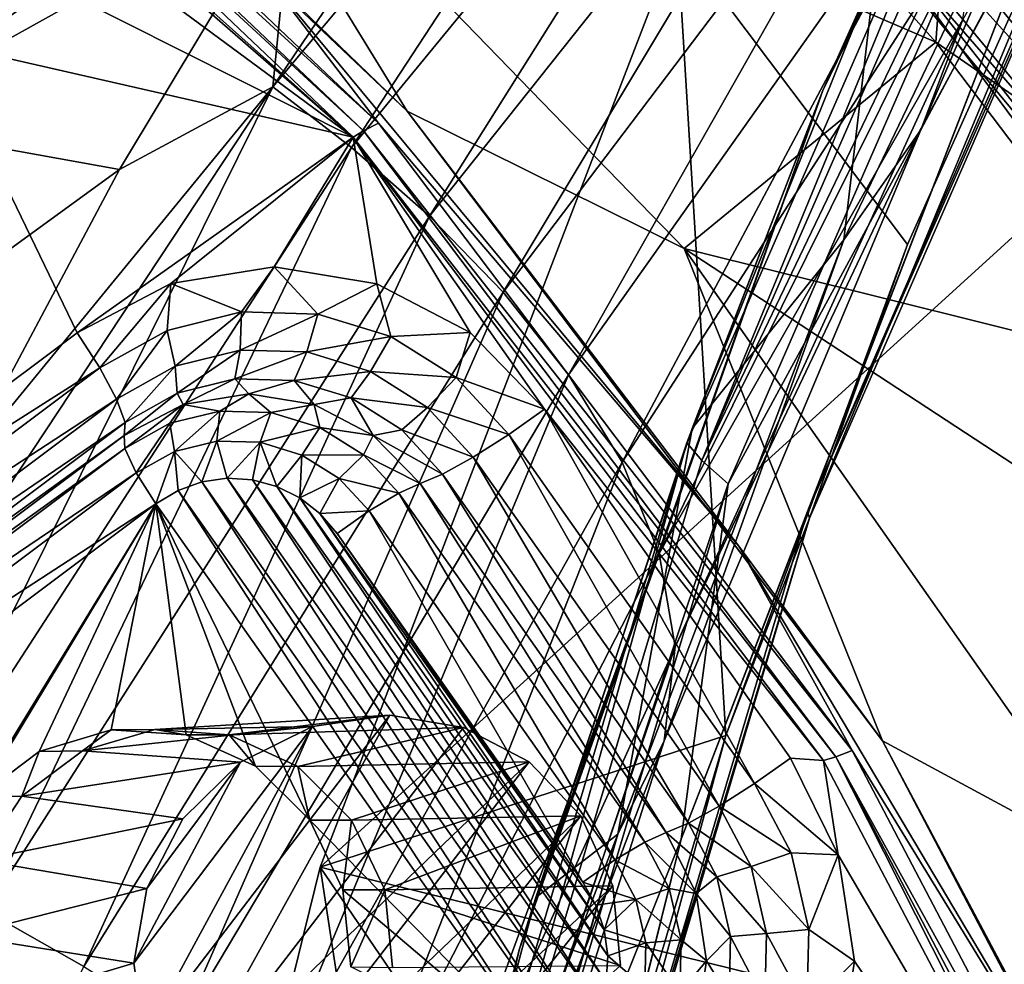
# Model space of a CAD drawing. Header units: metres. Extents: x -237 to 25, y -25 to 25.
# Tile 83 of 165: x -212.95 to -210.67, y 5.61 to 7.8. Entities that reach past the tile are written whole.
import ezdxf

# ---------------------------------------------------------------- set-up
doc = ezdxf.new("R2010")
doc.units = ezdxf.units.M
doc.layers.add('solid_10481232', color=7, linetype='CONTINUOUS')

msp = doc.modelspace()

# ---------------------------------------------------------------- linework, layer by layer
at = {"layer": 'solid_10481232'}
for points in [[(-208.234619, 9.493552, 199.754669), (-211.430359, 7.987114, 197.346527), (-212.258316, 5.833385, 196.722641)], [(-203.606659, 3.698671, 203.242172), (-208.234619, 9.493552, 199.754669), (-212.258316, 5.833385, 196.722641)], [(-211.092621, 7.63417, 195.508057), (-210.185349, 9.49046, 196.191696), (-210.972122, 7.90269, 195.566986)], [(-210.509445, 8.871088, 196.063263), (-210.185349, 9.49046, 196.191696), (-211.092621, 7.63417, 195.508057)], [(-212.368256, 7.642021, 183.907715), (-211.245972, 9.300714, 183.839127), (-212.320435, 8.121542, 182.92569)], [(-211.111176, 9.143198, 184.886444), (-211.245972, 9.300714, 183.839127), (-212.368256, 7.642021, 183.907715)], [(-210.750839, 9.28077, 81.772484), (-209.770752, 6.774503, 81.528183), (-210.986588, 8.414171, 81.831284)], [(-210.750839, 9.28077, 81.772484), (-209.451385, 7.713841, 81.448532), (-209.770752, 6.774503, 81.528183)], [(-209.41748, 7.906023, 81.460091), (-209.451385, 7.713841, 81.448532), (-210.750839, 9.28077, 81.772484)], [(-212.185593, 7.501909, 184.956497), (-211.111176, 9.143198, 184.886444), (-212.368256, 7.642021, 183.907715)], [(-210.986588, 8.961528, 185.999054), (-211.111176, 9.143198, 184.886444), (-212.185593, 7.501909, 184.956497)], [(-212.004517, 7.342728, 186.064514), (-210.986588, 8.961528, 185.999054), (-212.185593, 7.501909, 184.956497)], [(-210.879349, 8.757999, 187.160141), (-210.986588, 8.961528, 185.999054), (-212.004517, 7.342728, 186.064514)], [(-211.407822, 6.817098, 195.386322), (-210.509445, 8.871088, 196.063263), (-211.092621, 7.63417, 195.508057)], [(-211.372833, 6.776402, 195.487885), (-210.509445, 8.871088, 196.063263), (-211.407822, 6.817098, 195.386322)], [(-211.372833, 6.776402, 195.487885), (-210.479813, 8.81811, 196.160782), (-210.509445, 8.871088, 196.063263)], [(-210.865662, 7.542231, 193.147644), (-210.415512, 8.598472, 194.582123), (-210.152786, 8.878781, 193.360718)], [(-210.865662, 7.542231, 193.147644), (-210.152786, 8.878781, 193.360718), (-210.768295, 7.798079, 191.972687)], [(-213.377121, 8.838422, 82.297348), (-212.056625, 7.585601, 81.968117), (-212.394043, 7.912417, 81.969559)], [(-212.631454, 8.522216, 83.684151), (-212.056625, 7.585601, 81.968117), (-213.377121, 8.838422, 82.297348)], [(-210.42865, 8.745877, 196.223083), (-210.479813, 8.81811, 196.160782), (-211.372833, 6.776402, 195.487885)], [(-213.438675, 8.806679, 82.152618), (-212.12291, 7.558358, 81.824562), (-213.470657, 8.785734, 82.091721)], [(-212.394043, 7.912417, 81.969559), (-212.12291, 7.558358, 81.824562), (-213.438675, 8.806679, 82.152618)], [(-211.534851, 8.724523, 82.058678), (-211.483719, 8.793371, 81.979134), (-210.254059, 7.309532, 81.672539)], [(-210.986588, 8.414171, 81.831284), (-210.254059, 7.309532, 81.672539), (-211.483719, 8.793371, 81.979134)], [(-213.470657, 8.785734, 82.091721), (-212.158035, 7.540383, 81.76445), (-213.489182, 8.767977, 82.032593)], [(-213.430405, 8.639663, 82.017944), (-213.489182, 8.767977, 82.032593), (-212.181549, 7.525876, 81.706566)], [(-212.158035, 7.540383, 81.76445), (-212.181549, 7.525876, 81.706566), (-213.489182, 8.767977, 82.032593)], [(-212.12291, 7.558358, 81.824562), (-212.158035, 7.540383, 81.76445), (-213.470657, 8.785734, 82.091721)], [(-211.833832, 7.166162, 187.213959), (-210.879349, 8.757999, 187.160141), (-212.004517, 7.342728, 186.064514)], [(-210.796249, 8.536077, 188.353439), (-210.879349, 8.757999, 187.160141), (-211.833832, 7.166162, 187.213959)], [(-211.312012, 6.721688, 195.55748), (-210.42865, 8.745877, 196.223083), (-211.372833, 6.776402, 195.487885)], [(-210.58432, 8.064113, 196.105804), (-210.42865, 8.745877, 196.223083), (-211.312012, 6.721688, 195.55748)], [(-211.556076, 8.678425, 82.164085), (-211.534851, 8.724523, 82.058678), (-210.314804, 7.252301, 81.754486)], [(-210.314804, 7.252301, 81.754486), (-211.534851, 8.724523, 82.058678), (-210.254059, 7.309532, 81.672539)], [(-210.342484, 7.213982, 81.861504), (-211.129761, 8.213034, 82.17672), (-211.556076, 8.678425, 82.164085)], [(-210.342484, 7.213982, 81.861504), (-211.556076, 8.678425, 82.164085), (-210.314804, 7.252301, 81.754486)], [(-211.127731, 6.657763, 195.713074), (-210.251236, 8.667633, 196.373535), (-210.58432, 8.064113, 196.105804)], [(-210.248718, 8.647817, 196.421417), (-210.251236, 8.667633, 196.373535), (-211.127731, 6.657763, 195.713074)], [(-213.258194, 8.461933, 81.975006), (-213.430405, 8.639663, 82.017944), (-212.181549, 7.525876, 81.706566)], [(-210.248718, 8.647817, 196.421417), (-211.127731, 6.657763, 195.713074), (-211.123199, 6.642537, 195.762466)], [(-210.248718, 8.647817, 196.421417), (-211.123199, 6.642537, 195.762466), (-210.405365, 8.370555, 196.365814)], [(-210.415512, 8.598472, 194.582123), (-211.043961, 7.28763, 194.28743), (-210.972122, 7.90269, 195.566986)], [(-210.865662, 7.542231, 193.147644), (-211.043961, 7.28763, 194.28743), (-210.415512, 8.598472, 194.582123)], [(-212.631454, 8.522216, 83.684151), (-211.413803, 7.267287, 83.380554), (-212.056625, 7.585601, 81.968117)], [(-212.631454, 8.522216, 83.684151), (-211.471512, 8.462668, 83.394943), (-210.830658, 7.746157, 83.235161)], [(-212.631454, 8.522216, 83.684151), (-210.830658, 7.746157, 83.235161), (-211.413803, 7.267287, 83.380554)], [(-211.682159, 6.97494, 188.387512), (-210.796249, 8.536077, 188.353439), (-211.833832, 7.166162, 187.213959)], [(-210.744171, 8.299387, 189.562775), (-210.796249, 8.536077, 188.353439), (-211.682159, 6.97494, 188.387512)], [(-213.148254, 8.239065, 81.947594), (-213.258194, 8.461933, 81.975006), (-212.181549, 7.525876, 81.706566)], [(-210.830658, 7.746157, 83.235161), (-211.471512, 8.462668, 83.394943), (-210.80751, 8.055026, 84.416519)], [(-210.986588, 8.414171, 81.831284), (-209.770752, 6.774503, 81.528183), (-210.254059, 7.309532, 81.672539)], [(-213.328308, 7.559792, 180.296234), (-212.827942, 8.400932, 180.171509), (-233.831543, 8.389069, 95.969193)], [(-212.142059, 8.395135, 182.914581), (-212.827942, 8.400932, 180.171509), (-213.328308, 7.559792, 180.296234)], [(-212.320435, 8.121542, 182.92569), (-212.142059, 8.395135, 182.914581), (-213.328308, 7.559792, 180.296234)], [(-211.430359, 7.987114, 197.346527), (-210.405365, 8.370555, 196.365814), (-210.896255, 7.276962, 195.995911)], [(-211.123199, 6.642537, 195.762466), (-210.896255, 7.276962, 195.995911), (-210.405365, 8.370555, 196.365814)], [(-211.558182, 6.771945, 189.567963), (-210.744171, 8.299387, 189.562775), (-211.682159, 6.97494, 188.387512)], [(-210.731476, 8.051915, 190.773499), (-210.744171, 8.299387, 189.562775), (-211.558182, 6.771945, 189.567963)], [(-213.110443, 7.993072, 81.938164), (-213.148254, 8.239065, 81.947594), (-212.181549, 7.525876, 81.706566)], [(-210.440048, 8.078129, 84.446518), (-211.129761, 8.213034, 82.17672), (-209.942627, 6.611839, 81.88073)], [(-210.342484, 7.213982, 81.861504), (-209.942627, 6.611839, 81.88073), (-211.129761, 8.213034, 82.17672)], [(-212.723709, 7.450794, 182.951324), (-212.320435, 8.121542, 182.92569), (-213.328308, 7.559792, 180.296234)], [(-212.368256, 7.642021, 183.907715), (-212.320435, 8.121542, 182.92569), (-212.723709, 7.450794, 182.951324)], [(-211.421005, 5.898247, 195.475357), (-210.58432, 8.064113, 196.105804), (-211.312012, 6.721688, 195.55748)], [(-211.127731, 6.657763, 195.713074), (-210.58432, 8.064113, 196.105804), (-211.421005, 5.898247, 195.475357)], [(-210.263016, 7.354485, 84.166321), (-210.80751, 8.055026, 84.416519), (-210.440048, 8.078129, 84.446518)], [(-211.471939, 6.56039, 190.73941), (-210.731476, 8.051915, 190.773499), (-211.558182, 6.771945, 189.567963)], [(-210.768295, 7.798079, 191.972687), (-210.731476, 8.051915, 190.773499), (-211.471939, 6.56039, 190.73941)], [(-210.830658, 7.746157, 83.235161), (-210.80751, 8.055026, 84.416519), (-210.263016, 7.354485, 84.166321)], [(-213.148178, 7.746097, 81.947578), (-213.110443, 7.993072, 81.938164), (-212.181549, 7.525876, 81.706566)], [(-212.258316, 5.833385, 196.722641), (-211.430359, 7.987114, 197.346527), (-211.317215, 6.138574, 195.678711)], [(-211.430359, 7.987114, 197.346527), (-210.896255, 7.276962, 195.995911), (-211.317215, 6.138574, 195.678711)], [(-212.394043, 7.912417, 81.969559), (-211.287552, 6.577236, 81.69368), (-212.12291, 7.558358, 81.824562)], [(-212.056625, 7.585601, 81.968117), (-211.287552, 6.577236, 81.69368), (-212.394043, 7.912417, 81.969559)], [(-211.043961, 7.28763, 194.28743), (-211.395782, 6.850194, 195.255417), (-210.972122, 7.90269, 195.566986)], [(-211.092621, 7.63417, 195.508057), (-210.972122, 7.90269, 195.566986), (-211.395782, 6.850194, 195.255417)], [(-211.43512, 6.343897, 191.887573), (-210.768295, 7.798079, 191.972687), (-211.471939, 6.56039, 190.73941)], [(-210.865662, 7.542231, 193.147644), (-210.768295, 7.798079, 191.972687), (-211.43512, 6.343897, 191.887573)], [(-213.148178, 7.746097, 81.947578), (-212.821945, 7.072115, 81.866234), (-213.842422, 6.307994, 82.120667)], [(-213.148178, 7.746097, 81.947578), (-212.181549, 7.525876, 81.706566), (-212.821945, 7.072115, 81.866234)], [(-211.413803, 7.267287, 83.380554), (-210.830658, 7.746157, 83.235161), (-210.247879, 6.977303, 83.089859)], [(-210.247879, 6.977303, 83.089859), (-210.830658, 7.746157, 83.235161), (-210.263016, 7.354485, 84.166321)], [(-212.368256, 7.642021, 183.907715), (-213.091812, 6.759067, 182.977875), (-213.423248, 6.047255, 183.00737)], [(-213.257339, 5.847638, 183.99118), (-212.368256, 7.642021, 183.907715), (-213.423248, 6.047255, 183.00737)], [(-212.185593, 7.501909, 184.956497), (-212.368256, 7.642021, 183.907715), (-213.257339, 5.847638, 183.99118)], [(-212.368256, 7.642021, 183.907715), (-212.723709, 7.450794, 182.951324), (-213.091812, 6.759067, 182.977875)], [(-211.795975, 5.644022, 194.978073), (-211.092621, 7.63417, 195.508057), (-211.757889, 5.762847, 194.98938)], [(-211.407822, 6.817098, 195.386322), (-211.092621, 7.63417, 195.508057), (-211.795975, 5.644022, 194.978073)], [(-211.092621, 7.63417, 195.508057), (-211.395782, 6.850194, 195.255417), (-211.757889, 5.762847, 194.98938)], [(-212.056625, 7.585601, 81.968117), (-210.954224, 6.125867, 81.693253), (-211.287552, 6.577236, 81.69368)], [(-211.413803, 7.267287, 83.380554), (-210.954224, 6.125867, 81.693253), (-212.056625, 7.585601, 81.968117)], [(-212.723709, 7.450794, 182.951324), (-213.328308, 7.559792, 180.296234), (-213.77533, 6.68638, 180.407639)], [(-212.12291, 7.558358, 81.824562), (-211.024475, 6.103866, 81.55069), (-212.158035, 7.540383, 81.76445)], [(-211.287552, 6.577236, 81.69368), (-211.024475, 6.103866, 81.55069), (-212.12291, 7.558358, 81.824562)], [(-212.158035, 7.540383, 81.76445), (-211.062195, 6.08935, 81.491226), (-212.181549, 7.525876, 81.706566)], [(-211.024475, 6.103866, 81.55069), (-211.062195, 6.08935, 81.491226), (-212.158035, 7.540383, 81.76445)], [(-211.460114, 6.126031, 192.998383), (-211.043961, 7.28763, 194.28743), (-210.865662, 7.542231, 193.147644)], [(-211.460114, 6.126031, 192.998383), (-210.865662, 7.542231, 193.147644), (-211.43512, 6.343897, 191.887573)], [(-212.604706, 7.18599, 81.812073), (-212.821945, 7.072115, 81.866234), (-212.181549, 7.525876, 81.706566)], [(-212.365082, 7.22488, 81.752327), (-212.604706, 7.18599, 81.812073), (-212.181549, 7.525876, 81.706566)], [(-212.126389, 7.185919, 81.692818), (-212.365082, 7.22488, 81.752327), (-212.181549, 7.525876, 81.706566)], [(-211.737686, 6.89513, 81.595901), (-212.181549, 7.525876, 81.706566), (-211.090683, 6.080883, 81.434586)], [(-211.062195, 6.08935, 81.491226), (-211.090683, 6.080883, 81.434586), (-212.181549, 7.525876, 81.706566)], [(-211.910141, 7.072613, 81.638901), (-212.126389, 7.185919, 81.692818), (-212.181549, 7.525876, 81.706566)], [(-211.737686, 6.89513, 81.595901), (-211.910141, 7.072613, 81.638901), (-212.181549, 7.525876, 81.706566)], [(-213.03421, 5.73201, 185.045563), (-212.185593, 7.501909, 184.956497), (-213.257339, 5.847638, 183.99118)], [(-212.004517, 7.342728, 186.064514), (-212.185593, 7.501909, 184.956497), (-213.03421, 5.73201, 185.045563)], [(-213.091812, 6.759067, 182.977875), (-212.723709, 7.450794, 182.951324), (-213.77533, 6.68638, 180.407639)], [(-212.80632, 5.603209, 186.153809), (-212.004517, 7.342728, 186.064514), (-213.03421, 5.73201, 185.045563)], [(-211.833832, 7.166162, 187.213959), (-212.004517, 7.342728, 186.064514), (-212.80632, 5.603209, 186.153809)], [(-211.043961, 7.28763, 194.28743), (-211.567749, 5.909425, 194.059326), (-211.395782, 6.850194, 195.255417)], [(-211.460114, 6.126031, 192.998383), (-211.567749, 5.909425, 194.059326), (-211.043961, 7.28763, 194.28743)], [(-211.413803, 7.267287, 83.380554), (-210.403275, 5.828957, 83.128601), (-210.954224, 6.125867, 81.693253)], [(-211.413803, 7.267287, 83.380554), (-210.247879, 6.977303, 83.089859), (-209.728363, 6.163014, 82.960335)], [(-211.413803, 7.267287, 83.380554), (-209.728363, 6.163014, 82.960335), (-210.403275, 5.828957, 83.128601)], [(-211.123199, 6.642537, 195.762466), (-211.317215, 6.138574, 195.678711), (-210.896255, 7.276962, 195.995911)], [(-212.440811, 7.120358, 81.753265), (-212.604706, 7.18599, 81.812073), (-212.365082, 7.22488, 81.752327)], [(-212.440811, 7.120358, 81.753265), (-212.365082, 7.22488, 81.752327), (-212.263748, 7.115579, 81.709122)], [(-212.263748, 7.115579, 81.709122), (-212.365082, 7.22488, 81.752327), (-212.126389, 7.185919, 81.692818)], [(-212.768707, 6.990636, 81.835022), (-212.821945, 7.072115, 81.866234), (-212.604706, 7.18599, 81.812073)], [(-212.768707, 6.990636, 81.835022), (-212.604706, 7.18599, 81.812073), (-212.613052, 7.077742, 81.796211)], [(-212.613052, 7.077742, 81.796211), (-212.604706, 7.18599, 81.812073), (-212.440811, 7.120358, 81.753265)], [(-212.263748, 7.115579, 81.709122), (-212.126389, 7.185919, 81.692818), (-212.093918, 7.063732, 81.666771)], [(-212.093918, 7.063732, 81.666771), (-212.126389, 7.185919, 81.692818), (-211.910141, 7.072613, 81.638901)], [(-212.583878, 5.462224, 187.297043), (-211.833832, 7.166162, 187.213959), (-212.80632, 5.603209, 186.153809)], [(-211.682159, 6.97494, 188.387512), (-211.833832, 7.166162, 187.213959), (-212.583878, 5.462224, 187.297043)], [(-212.613052, 7.077742, 81.796211), (-212.440811, 7.120358, 81.753265), (-212.594223, 6.994557, 81.7397)], [(-212.440811, 7.120358, 81.753265), (-212.443939, 7.031743, 81.702232), (-212.594223, 6.994557, 81.7397)], [(-212.440811, 7.120358, 81.753265), (-212.263748, 7.115579, 81.709122), (-212.443939, 7.031743, 81.702232)], [(-212.263748, 7.115579, 81.709122), (-212.289429, 7.027573, 81.663712), (-212.443939, 7.031743, 81.702232)], [(-212.263748, 7.115579, 81.709122), (-212.093918, 7.063732, 81.666771), (-212.289429, 7.027573, 81.663712)], [(-212.768707, 6.990636, 81.835022), (-213.842422, 6.307994, 82.120667), (-212.821945, 7.072115, 81.866234)], [(-212.768707, 6.990636, 81.835022), (-212.613052, 7.077742, 81.796211), (-212.730057, 6.91855, 81.773567)], [(-212.613052, 7.077742, 81.796211), (-212.594223, 6.994557, 81.7397), (-212.730057, 6.91855, 81.773567)], [(-212.093918, 7.063732, 81.666771), (-212.141235, 6.982332, 81.626762), (-212.289429, 7.027573, 81.663712)], [(-212.093918, 7.063732, 81.666771), (-211.942886, 6.968349, 81.62912), (-212.141235, 6.982332, 81.626762)], [(-212.093918, 7.063732, 81.666771), (-211.910141, 7.072613, 81.638901), (-211.942886, 6.968349, 81.62912)], [(-211.942886, 6.968349, 81.62912), (-211.910141, 7.072613, 81.638901), (-211.737686, 6.89513, 81.595901)], [(-212.594223, 6.994557, 81.7397), (-212.443939, 7.031743, 81.702232), (-212.589615, 6.931982, 81.65889)], [(-212.443939, 7.031743, 81.702232), (-212.455841, 6.965082, 81.625542), (-212.589615, 6.931982, 81.65889)], [(-212.443939, 7.031743, 81.702232), (-212.289429, 7.027573, 81.663712), (-212.455841, 6.965082, 81.625542)], [(-212.289429, 7.027573, 81.663712), (-212.318314, 6.96137, 81.591248), (-212.455841, 6.965082, 81.625542)], [(-212.289429, 7.027573, 81.663712), (-212.141235, 6.982332, 81.626762), (-212.318314, 6.96137, 81.591248)], [(-213.7892, 6.226516, 82.089455), (-213.842422, 6.307994, 82.120667), (-212.768707, 6.990636, 81.835022)], [(-213.7892, 6.226516, 82.089455), (-212.768707, 6.990636, 81.835022), (-212.730057, 6.91855, 81.773567)], [(-212.730057, 6.91855, 81.773567), (-212.594223, 6.994557, 81.7397), (-212.710526, 6.864324, 81.689041)], [(-212.594223, 6.994557, 81.7397), (-212.589615, 6.931982, 81.65889), (-212.710526, 6.864324, 81.689041)], [(-212.589615, 6.931982, 81.65889), (-212.455841, 6.965082, 81.625542), (-212.57547, 6.906194, 81.557434)], [(-212.37706, 5.310904, 188.456802), (-211.682159, 6.97494, 188.387512), (-212.583878, 5.462224, 187.297043)], [(-212.455841, 6.965082, 81.625542), (-212.423737, 6.930963, 81.519608), (-212.57547, 6.906194, 81.557434)], [(-212.455841, 6.965082, 81.625542), (-212.318314, 6.96137, 81.591248), (-212.423737, 6.930963, 81.519608)], [(-211.558182, 6.771945, 189.567963), (-211.682159, 6.97494, 188.387512), (-212.37706, 5.310904, 188.456802)], [(-212.141235, 6.982332, 81.626762), (-212.186386, 6.9211, 81.558357), (-212.318314, 6.96137, 81.591248)], [(-212.141235, 6.982332, 81.626762), (-212.00946, 6.899103, 81.593903), (-212.186386, 6.9211, 81.558357)], [(-211.942886, 6.968349, 81.62912), (-212.00946, 6.899103, 81.593903), (-212.141235, 6.982332, 81.626762)], [(-211.942886, 6.968349, 81.62912), (-211.820953, 6.835932, 81.598717), (-212.00946, 6.899103, 81.593903)], [(-211.942886, 6.968349, 81.62912), (-211.737686, 6.89513, 81.595901), (-211.820953, 6.835932, 81.598717)], [(-212.318314, 6.96137, 81.591248), (-212.272003, 6.906194, 81.481773), (-212.423737, 6.930963, 81.519608)], [(-212.318314, 6.96137, 81.591248), (-212.186386, 6.9211, 81.558357), (-212.272003, 6.906194, 81.481773)], [(-213.750534, 6.15443, 82.028), (-213.7892, 6.226516, 82.089455), (-212.730057, 6.91855, 81.773567)], [(-213.750534, 6.15443, 82.028), (-212.730057, 6.91855, 81.773567), (-212.710526, 6.864324, 81.689041)], [(-212.589615, 6.931982, 81.65889), (-212.57547, 6.906194, 81.557434), (-212.712357, 6.834313, 81.591568)], [(-212.710526, 6.864324, 81.689041), (-212.589615, 6.931982, 81.65889), (-212.712357, 6.834313, 81.591568)], [(-212.491135, 6.890757, 81.451683), (-212.57547, 6.906194, 81.557434), (-212.423737, 6.930963, 81.519608)], [(-212.491135, 6.890757, 81.451683), (-212.423737, 6.930963, 81.519608), (-212.372528, 6.887556, 81.422112)], [(-212.372528, 6.887556, 81.422112), (-212.423737, 6.930963, 81.519608), (-212.272003, 6.906194, 81.481773)], [(-212.186386, 6.9211, 81.558357), (-212.135117, 6.834313, 81.447647), (-212.272003, 6.906194, 81.481773)], [(-212.186386, 6.9211, 81.558357), (-212.069092, 6.847013, 81.529106), (-212.135117, 6.834313, 81.447647)], [(-212.00946, 6.899103, 81.593903), (-212.069092, 6.847013, 81.529106), (-212.186386, 6.9211, 81.558357)], [(-212.710785, 6.803862, 81.506447), (-212.712357, 6.834313, 81.591568), (-212.57547, 6.906194, 81.557434)], [(-212.710785, 6.803862, 81.506447), (-212.57547, 6.906194, 81.557434), (-212.606506, 6.86221, 81.480446)], [(-212.606506, 6.86221, 81.480446), (-212.57547, 6.906194, 81.557434), (-212.491135, 6.890757, 81.451683)], [(-212.372528, 6.887556, 81.422112), (-212.272003, 6.906194, 81.481773), (-212.258759, 6.852826, 81.393745)], [(-212.258759, 6.852826, 81.393745), (-212.272003, 6.906194, 81.481773), (-212.135117, 6.834313, 81.447647)], [(-212.00946, 6.899103, 81.593903), (-211.903061, 6.783558, 81.567375), (-212.069092, 6.847013, 81.529106)], [(-211.820953, 6.835932, 81.598717), (-211.903061, 6.783558, 81.567375), (-212.00946, 6.899103, 81.593903)], [(-211.250641, 6.026915, 81.45652), (-211.820953, 6.835932, 81.598717), (-211.737686, 6.89513, 81.595901)], [(-211.167358, 6.086112, 81.453705), (-211.737686, 6.89513, 81.595901), (-211.090683, 6.080883, 81.434586)], [(-211.250641, 6.026915, 81.45652), (-211.737686, 6.89513, 81.595901), (-211.167358, 6.086112, 81.453705)], [(-212.606506, 6.86221, 81.480446), (-212.491135, 6.890757, 81.451683), (-212.595978, 6.79671, 81.418755)], [(-212.491135, 6.890757, 81.451683), (-212.497879, 6.82098, 81.394295), (-212.595978, 6.79671, 81.418755)], [(-212.491135, 6.890757, 81.451683), (-212.372528, 6.887556, 81.422112), (-212.497879, 6.82098, 81.394295)], [(-212.372528, 6.887556, 81.422112), (-212.397049, 6.818258, 81.369156), (-212.497879, 6.82098, 81.394295)], [(-212.372528, 6.887556, 81.422112), (-212.258759, 6.852826, 81.393745), (-212.397049, 6.818258, 81.369156)], [(-213.731003, 6.100204, 81.943474), (-213.750534, 6.15443, 82.028), (-212.710526, 6.864324, 81.689041)], [(-213.731003, 6.100204, 81.943474), (-212.710526, 6.864324, 81.689041), (-212.712357, 6.834313, 81.591568)], [(-212.710785, 6.803862, 81.506447), (-212.606506, 6.86221, 81.480446), (-212.684631, 6.747101, 81.440857)], [(-212.606506, 6.86221, 81.480446), (-212.595978, 6.79671, 81.418755), (-212.684631, 6.747101, 81.440857)], [(-212.258759, 6.852826, 81.393745), (-212.300323, 6.78873, 81.345039), (-212.397049, 6.818258, 81.369156)], [(-212.258759, 6.852826, 81.393745), (-212.157593, 6.788933, 81.368523), (-212.300323, 6.78873, 81.345039)], [(-212.258759, 6.852826, 81.393745), (-212.135117, 6.834313, 81.447647), (-212.157593, 6.788933, 81.368523)], [(-211.567749, 5.909425, 194.059326), (-211.757889, 5.762847, 194.98938), (-211.395782, 6.850194, 195.255417)], [(-213.732834, 6.070193, 81.846001), (-212.712357, 6.834313, 81.591568), (-212.710785, 6.803862, 81.506447)], [(-213.731003, 6.100204, 81.943474), (-212.712357, 6.834313, 81.591568), (-213.732834, 6.070193, 81.846001)], [(-212.157593, 6.788933, 81.368523), (-212.135117, 6.834313, 81.447647), (-212.026489, 6.722357, 81.420563)], [(-212.069092, 6.847013, 81.529106), (-211.97438, 6.744161, 81.505493), (-212.135117, 6.834313, 81.447647)], [(-211.97438, 6.744161, 81.505493), (-212.026489, 6.722357, 81.420563), (-212.135117, 6.834313, 81.447647)], [(-211.903061, 6.783558, 81.567375), (-211.97438, 6.744161, 81.505493), (-212.069092, 6.847013, 81.529106)], [(-211.332748, 5.974542, 81.425179), (-211.903061, 6.783558, 81.567375), (-211.820953, 6.835932, 81.598717)], [(-211.250641, 6.026915, 81.45652), (-211.332748, 5.974542, 81.425179), (-211.820953, 6.835932, 81.598717)], [(-213.731262, 6.039742, 81.76088), (-213.732834, 6.070193, 81.846001), (-212.710785, 6.803862, 81.506447)], [(-213.731262, 6.039742, 81.76088), (-212.710785, 6.803862, 81.506447), (-212.684631, 6.747101, 81.440857)], [(-212.532532, 6.726442, 81.381836), (-212.595978, 6.79671, 81.418755), (-212.497879, 6.82098, 81.394295)], [(-212.473969, 6.73476, 81.367226), (-212.532532, 6.726442, 81.381836), (-212.497879, 6.82098, 81.394295)], [(-212.473969, 6.73476, 81.367226), (-212.497879, 6.82098, 81.394295), (-212.397049, 6.818258, 81.369156)], [(-212.41539, 6.731124, 81.352623), (-212.473969, 6.73476, 81.367226), (-212.397049, 6.818258, 81.369156)], [(-212.358612, 6.715933, 81.338463), (-212.41539, 6.731124, 81.352623), (-212.397049, 6.818258, 81.369156)], [(-212.358612, 6.715933, 81.338463), (-212.397049, 6.818258, 81.369156), (-212.300323, 6.78873, 81.345039)], [(-212.062912, 4.623597, 194.892731), (-211.407822, 6.817098, 195.386322), (-211.795975, 5.644022, 194.978073)], [(-212.024017, 4.595997, 194.997223), (-211.407822, 6.817098, 195.386322), (-212.062912, 4.623597, 194.892731)], [(-212.024017, 4.595997, 194.997223), (-211.372833, 6.776402, 195.487885), (-211.407822, 6.817098, 195.386322)], [(-212.639313, 6.675779, 81.408455), (-212.684631, 6.747101, 81.440857), (-212.595978, 6.79671, 81.418755)], [(-212.587723, 6.706773, 81.395592), (-212.639313, 6.675779, 81.408455), (-212.595978, 6.79671, 81.418755)], [(-212.532532, 6.726442, 81.381836), (-212.587723, 6.706773, 81.395592), (-212.595978, 6.79671, 81.418755)], [(-212.305389, 6.689368, 81.325195), (-212.358612, 6.715933, 81.338463), (-212.300323, 6.78873, 81.345039)], [(-212.305389, 6.689368, 81.325195), (-212.300323, 6.78873, 81.345039), (-212.21431, 6.734408, 81.323593)], [(-212.157593, 6.788933, 81.368523), (-212.21431, 6.734408, 81.323593), (-212.300323, 6.78873, 81.345039)], [(-212.157593, 6.788933, 81.368523), (-212.075928, 6.700233, 81.34816), (-212.21431, 6.734408, 81.323593)], [(-212.157593, 6.788933, 81.368523), (-212.026489, 6.722357, 81.420563), (-212.075928, 6.700233, 81.34816)], [(-211.404053, 5.935144, 81.363297), (-211.97438, 6.744161, 81.505493), (-211.903061, 6.783558, 81.567375)], [(-211.332748, 5.974542, 81.425179), (-211.404053, 5.935144, 81.363297), (-211.903061, 6.783558, 81.567375)], [(-212.196106, 5.151241, 189.614685), (-211.558182, 6.771945, 189.567963), (-212.37706, 5.310904, 188.456802)], [(-211.471939, 6.56039, 190.73941), (-211.558182, 6.771945, 189.567963), (-212.196106, 5.151241, 189.614685)], [(-211.312012, 6.721688, 195.55748), (-211.372833, 6.776402, 195.487885), (-212.024017, 4.595997, 194.997223)], [(-213.705109, 5.98298, 81.695297), (-213.731262, 6.039742, 81.76088), (-212.684631, 6.747101, 81.440857)], [(-213.705109, 5.98298, 81.695297), (-212.684631, 6.747101, 81.440857), (-212.639313, 6.675779, 81.408455)], [(-211.456161, 5.91334, 81.278358), (-212.026489, 6.722357, 81.420563), (-211.97438, 6.744161, 81.505493)], [(-211.404053, 5.935144, 81.363297), (-211.456161, 5.91334, 81.278358), (-211.97438, 6.744161, 81.505493)], [(-211.670715, 5.406, 81.166954), (-212.587723, 6.706773, 81.395592), (-212.532532, 6.726442, 81.381836)], [(-211.635513, 5.454014, 81.15818), (-212.532532, 6.726442, 81.381836), (-212.473969, 6.73476, 81.367226)], [(-211.635513, 5.454014, 81.15818), (-211.670715, 5.406, 81.166954), (-212.532532, 6.726442, 81.381836)], [(-211.609741, 5.508863, 81.151749), (-212.473969, 6.73476, 81.367226), (-212.41539, 6.731124, 81.352623)], [(-211.609741, 5.508863, 81.151749), (-211.635513, 5.454014, 81.15818), (-212.473969, 6.73476, 81.367226)], [(-211.595001, 5.567393, 81.148079), (-212.41539, 6.731124, 81.352623), (-212.358612, 6.715933, 81.338463)], [(-211.595001, 5.567393, 81.148079), (-211.609741, 5.508863, 81.151749), (-212.41539, 6.731124, 81.352623)], [(-211.591461, 5.627752, 81.147202), (-212.358612, 6.715933, 81.338463), (-212.305389, 6.689368, 81.325195)], [(-211.591461, 5.627752, 81.147202), (-211.595001, 5.567393, 81.148079), (-212.358612, 6.715933, 81.338463)], [(-212.258804, 6.653086, 81.313583), (-212.305389, 6.689368, 81.325195), (-212.21431, 6.734408, 81.323593)], [(-212.258804, 6.653086, 81.313583), (-212.21431, 6.734408, 81.323593), (-212.144867, 6.658993, 81.306282)], [(-212.075928, 6.700233, 81.34816), (-212.144867, 6.658993, 81.306282), (-212.21431, 6.734408, 81.323593)], [(-211.5056, 5.891215, 81.205963), (-212.075928, 6.700233, 81.34816), (-212.026489, 6.722357, 81.420563)], [(-211.5056, 5.891215, 81.205963), (-212.026489, 6.722357, 81.420563), (-211.456161, 5.91334, 81.278358)], [(-211.956345, 4.560482, 195.071976), (-211.312012, 6.721688, 195.55748), (-212.024017, 4.595997, 194.997223)], [(-211.421005, 5.898247, 195.475357), (-211.312012, 6.721688, 195.55748), (-211.956345, 4.560482, 195.071976)], [(-211.715256, 5.365006, 81.178062), (-212.639313, 6.675779, 81.408455), (-212.587723, 6.706773, 81.395592)], [(-211.670715, 5.406, 81.166954), (-211.715256, 5.365006, 81.178062), (-212.587723, 6.706773, 81.395592)], [(-211.574539, 5.849976, 81.164085), (-212.144867, 6.658993, 81.306282), (-212.075928, 6.700233, 81.34816)], [(-211.5056, 5.891215, 81.205963), (-211.574539, 5.849976, 81.164085), (-212.075928, 6.700233, 81.34816)], [(-213.705109, 5.98298, 81.695297), (-212.639313, 6.675779, 81.408455), (-213.65979, 5.911658, 81.662888)], [(-213.146057, 5.847265, 81.534798), (-213.65979, 5.911658, 81.662888), (-212.639313, 6.675779, 81.408455)], [(-213.049316, 5.996048, 81.510681), (-213.146057, 5.847265, 81.534798), (-212.639313, 6.675779, 81.408455)], [(-212.90947, 6.101654, 81.475815), (-213.049316, 5.996048, 81.510681), (-212.639313, 6.675779, 81.408455)], [(-212.742615, 6.151881, 81.434212), (-212.90947, 6.101654, 81.475815), (-212.639313, 6.675779, 81.408455)], [(-212.568802, 6.140297, 81.390877), (-212.742615, 6.151881, 81.434212), (-212.639313, 6.675779, 81.408455)], [(-212.281906, 5.942059, 81.319344), (-212.639313, 6.675779, 81.408455), (-211.715256, 5.365006, 81.178062)], [(-212.408203, 6.067382, 81.35083), (-212.568802, 6.140297, 81.390877), (-212.639313, 6.675779, 81.408455)], [(-212.281906, 5.942059, 81.319344), (-212.408203, 6.067382, 81.35083), (-212.639313, 6.675779, 81.408455)], [(-211.599533, 5.688122, 81.149208), (-212.305389, 6.689368, 81.325195), (-212.258804, 6.653086, 81.313583)], [(-211.599533, 5.688122, 81.149208), (-211.591461, 5.627752, 81.147202), (-212.305389, 6.689368, 81.325195)], [(-212.258804, 6.653086, 81.313583), (-212.144867, 6.658993, 81.306282), (-212.219025, 6.607175, 81.303665)], [(-211.618622, 5.744992, 81.153969), (-212.258804, 6.653086, 81.313583), (-212.219025, 6.607175, 81.303665)], [(-211.618622, 5.744992, 81.153969), (-211.599533, 5.688122, 81.149208), (-212.258804, 6.653086, 81.313583)], [(-211.648697, 5.798158, 81.161469), (-212.219025, 6.607175, 81.303665), (-212.144867, 6.658993, 81.306282)], [(-211.574539, 5.849976, 81.164085), (-211.648697, 5.798158, 81.161469), (-212.144867, 6.658993, 81.306282)], [(-211.766861, 4.512163, 195.231476), (-211.127731, 6.657763, 195.713074), (-211.421005, 5.898247, 195.475357)], [(-211.123199, 6.642537, 195.762466), (-211.127731, 6.657763, 195.713074), (-211.766861, 4.512163, 195.231476)], [(-211.123199, 6.642537, 195.762466), (-211.766861, 4.512163, 195.231476), (-211.76088, 4.501837, 195.281982)], [(-211.123199, 6.642537, 195.762466), (-211.76088, 4.501837, 195.281982), (-211.317215, 6.138574, 195.678711)], [(-211.648697, 5.798158, 81.161469), (-211.618622, 5.744992, 81.153969), (-212.219025, 6.607175, 81.303665)], [(-211.287552, 6.577236, 81.69368), (-210.397369, 5.080102, 81.471733), (-211.024475, 6.103866, 81.55069)], [(-210.954224, 6.125867, 81.693253), (-210.397369, 5.080102, 81.471733), (-211.287552, 6.577236, 81.69368)], [(-212.052368, 4.985511, 190.753403), (-211.471939, 6.56039, 190.73941), (-212.196106, 5.151241, 189.614685)], [(-211.43512, 6.343897, 191.887573), (-211.471939, 6.56039, 190.73941), (-212.052368, 4.985511, 190.753403)], [(-211.958572, 4.81634, 191.857025), (-211.43512, 6.343897, 191.887573), (-212.052368, 4.985511, 190.753403)], [(-211.460114, 6.126031, 192.998383), (-211.43512, 6.343897, 191.887573), (-211.958572, 4.81634, 191.857025)], [(-212.096802, 6.186005, 83.869545), (-212.592606, 5.290026, 83.782814), (-212.665741, 5.440949, 83.813751)], [(-212.096802, 6.186005, 83.869545), (-212.665741, 5.440949, 83.813751), (-212.275986, 6.15954, 83.882858)], [(-212.096802, 6.186005, 83.869545), (-212.641556, 6.152328, 81.824333), (-212.468796, 6.139678, 81.780464)], [(-212.096802, 6.186005, 83.869545), (-212.275986, 6.15954, 83.882858), (-212.641556, 6.152328, 81.824333)], [(-211.925751, 6.157317, 83.84716), (-212.592606, 5.290026, 83.782814), (-212.096802, 6.186005, 83.869545)], [(-211.925751, 6.157317, 83.84716), (-212.096802, 6.186005, 83.869545), (-212.468796, 6.139678, 81.780464)], [(-212.80896, 6.103207, 81.866013), (-212.90947, 6.101654, 81.475815), (-212.742615, 6.151881, 81.434212)], [(-212.275986, 6.15954, 83.882858), (-212.80896, 6.103207, 81.866013), (-212.641556, 6.152328, 81.824333)], [(-212.275986, 6.15954, 83.882858), (-212.443176, 6.076425, 83.885971), (-212.80896, 6.103207, 81.866013)], [(-212.641556, 6.152328, 81.824333), (-212.80896, 6.103207, 81.866013), (-212.742615, 6.151881, 81.434212)], [(-212.641556, 6.152328, 81.824333), (-212.742615, 6.151881, 81.434212), (-212.568802, 6.140297, 81.390877)], [(-212.275986, 6.15954, 83.882858), (-212.665741, 5.440949, 83.813751), (-212.689911, 5.610881, 83.841179)], [(-212.275986, 6.15954, 83.882858), (-212.689911, 5.610881, 83.841179), (-212.443176, 6.076425, 83.885971)], [(-212.468796, 6.139678, 81.780464), (-212.641556, 6.152328, 81.824333), (-212.568802, 6.140297, 81.390877)], [(-211.773331, 6.077459, 83.81675), (-212.592606, 5.290026, 83.782814), (-211.925751, 6.157317, 83.84716)], [(-211.925751, 6.157317, 83.84716), (-212.468796, 6.139678, 81.780464), (-212.310181, 6.066711, 81.739464)], [(-211.773331, 6.077459, 83.81675), (-211.925751, 6.157317, 83.84716), (-212.310181, 6.066711, 81.739464)], [(-212.468796, 6.139678, 81.780464), (-212.568802, 6.140297, 81.390877), (-212.408203, 6.067382, 81.35083)], [(-212.310181, 6.066711, 81.739464), (-212.468796, 6.139678, 81.780464), (-212.408203, 6.067382, 81.35083)], [(-212.258316, 5.833385, 196.722641), (-211.317215, 6.138574, 195.678711), (-211.665649, 4.962391, 195.416168)], [(-211.92807, 4.646319, 192.909805), (-211.460114, 6.126031, 192.998383), (-211.958572, 4.81634, 191.857025)], [(-211.92807, 4.646319, 192.909805), (-211.567749, 5.909425, 194.059326), (-211.460114, 6.126031, 192.998383)], [(-211.76088, 4.501837, 195.281982), (-211.665649, 4.962391, 195.416168), (-211.317215, 6.138574, 195.678711)], [(-210.954224, 6.125867, 81.693253), (-210.099976, 4.499037, 81.480263), (-210.397369, 5.080102, 81.471733)], [(-210.403275, 5.828957, 83.128601), (-210.099976, 4.499037, 81.480263), (-210.954224, 6.125867, 81.693253)], [(-212.950134, 5.998053, 81.900597), (-213.049316, 5.996048, 81.510681), (-212.90947, 6.101654, 81.475815)], [(-212.80896, 6.103207, 81.866013), (-212.950134, 5.998053, 81.900597), (-212.90947, 6.101654, 81.475815)], [(-212.443176, 6.076425, 83.885971), (-212.950134, 5.998053, 81.900597), (-212.80896, 6.103207, 81.866013)], [(-211.024475, 6.103866, 81.55069), (-210.173294, 4.482878, 81.338463), (-211.062195, 6.08935, 81.491226)], [(-210.397369, 5.080102, 81.471733), (-210.173294, 4.482878, 81.338463), (-211.024475, 6.103866, 81.55069)], [(-212.443176, 6.076425, 83.885971), (-212.576538, 5.945254, 83.878952), (-212.950134, 5.998053, 81.900597)], [(-212.443176, 6.076425, 83.885971), (-212.689911, 5.610881, 83.841179), (-212.660385, 5.784079, 83.863396)], [(-212.443176, 6.076425, 83.885971), (-212.660385, 5.784079, 83.863396), (-212.576538, 5.945254, 83.878952)], [(-212.474319, 5.166907, 83.749214), (-212.592606, 5.290026, 83.782814), (-211.773331, 6.077459, 83.81675)], [(-212.474319, 5.166907, 83.749214), (-211.773331, 6.077459, 83.81675), (-211.653671, 5.952332, 83.780556)], [(-211.773331, 6.077459, 83.81675), (-212.310181, 6.066711, 81.739464), (-212.185135, 5.942059, 81.707458)], [(-211.773331, 6.077459, 83.81675), (-212.185135, 5.942059, 81.707458), (-211.653671, 5.952332, 83.780556)], [(-211.250641, 6.026915, 81.45652), (-211.167358, 6.086112, 81.453705), (-211.05687, 5.862236, 81.426155)], [(-211.05687, 5.862236, 81.426155), (-211.167358, 6.086112, 81.453705), (-211.090683, 6.080883, 81.434586)], [(-211.062195, 6.08935, 81.491226), (-210.244675, 4.470913, 81.223648), (-211.090683, 6.080883, 81.434586)], [(-211.05687, 5.862236, 81.426155), (-211.090683, 6.080883, 81.434586), (-210.244675, 4.470913, 81.223648)], [(-211.062195, 6.08935, 81.491226), (-210.213043, 4.472218, 81.27951), (-210.244675, 4.470913, 81.223648)], [(-210.173294, 4.482878, 81.338463), (-210.213043, 4.472218, 81.27951), (-211.062195, 6.08935, 81.491226)], [(-212.310181, 6.066711, 81.739464), (-212.408203, 6.067382, 81.35083), (-212.281906, 5.942059, 81.319344)], [(-212.310181, 6.066711, 81.739464), (-212.281906, 5.942059, 81.319344), (-212.185135, 5.942059, 81.707458)], [(-211.250641, 6.026915, 81.45652), (-211.166122, 5.866487, 81.435448), (-211.332748, 5.974542, 81.425179)], [(-211.250641, 6.026915, 81.45652), (-211.05687, 5.862236, 81.426155), (-211.166122, 5.866487, 81.435448)], [(-212.950134, 5.998053, 81.900597), (-213.048065, 5.849349, 81.924171), (-213.049316, 5.996048, 81.510681)], [(-212.576538, 5.945254, 83.878952), (-213.048065, 5.849349, 81.924171), (-212.950134, 5.998053, 81.900597)], [(-211.332748, 5.974542, 81.425179), (-211.258987, 5.834555, 81.406792), (-211.404053, 5.935144, 81.363297)], [(-211.166122, 5.866487, 81.435448), (-211.258987, 5.834555, 81.406792), (-211.332748, 5.974542, 81.425179)], [(-212.576538, 5.945254, 83.878952), (-212.660385, 5.784079, 83.863396), (-213.048065, 5.849349, 81.924171)], [(-212.328964, 5.088928, 83.71756), (-212.474319, 5.166907, 83.749214), (-211.653671, 5.952332, 83.780556)], [(-211.579178, 5.79023, 83.741684), (-212.328964, 5.088928, 83.71756), (-211.653671, 5.952332, 83.780556)], [(-212.205505, 5.780405, 81.300293), (-212.281906, 5.942059, 81.319344), (-211.715256, 5.365006, 81.178062)], [(-212.185135, 5.942059, 81.707458), (-212.281906, 5.942059, 81.319344), (-212.205505, 5.780405, 81.300293)], [(-212.108566, 5.780643, 81.689194), (-212.185135, 5.942059, 81.707458), (-212.205505, 5.780405, 81.300293)], [(-212.108566, 5.780643, 81.689194), (-211.653671, 5.952332, 83.780556), (-212.185135, 5.942059, 81.707458)], [(-212.108566, 5.780643, 81.689194), (-211.579178, 5.79023, 83.741684), (-211.653671, 5.952332, 83.780556)], [(-211.404053, 5.935144, 81.363297), (-211.338409, 5.810534, 81.346931), (-211.456161, 5.91334, 81.278358)], [(-211.258987, 5.834555, 81.406792), (-211.338409, 5.810534, 81.346931), (-211.404053, 5.935144, 81.363297)], [(-212.787338, 4.569892, 81.445358), (-213.70433, 5.870666, 81.673996), (-213.65979, 5.911658, 81.662888)], [(-212.735748, 4.600886, 81.432495), (-212.787338, 4.569892, 81.445358), (-213.65979, 5.911658, 81.662888)], [(-213.093155, 5.334606, 81.521606), (-212.735748, 4.600886, 81.432495), (-213.65979, 5.911658, 81.662888)], [(-211.567749, 5.909425, 194.059326), (-212.056564, 4.647136, 194.770248), (-211.757889, 5.762847, 194.98938)], [(-211.567749, 5.909425, 194.059326), (-211.981186, 4.477309, 193.897308), (-212.056564, 4.647136, 194.770248)], [(-211.990494, 3.600961, 195.046265), (-211.421005, 5.898247, 195.475357), (-211.956345, 4.560482, 195.071976)], [(-211.766861, 4.512163, 195.231476), (-211.421005, 5.898247, 195.475357), (-211.990494, 3.600961, 195.046265)], [(-211.92807, 4.646319, 192.909805), (-211.981186, 4.477309, 193.897308), (-211.567749, 5.909425, 194.059326)], [(-211.5056, 5.891215, 81.205963), (-211.44899, 5.783751, 81.191841), (-211.574539, 5.849976, 81.164085)], [(-211.5056, 5.891215, 81.205963), (-211.456161, 5.91334, 81.278358), (-211.386414, 5.772266, 81.260971)], [(-211.5056, 5.891215, 81.205963), (-211.386414, 5.772266, 81.260971), (-211.44899, 5.783751, 81.191841)], [(-211.338409, 5.810534, 81.346931), (-211.386414, 5.772266, 81.260971), (-211.456161, 5.91334, 81.278358)], [(-212.842514, 4.550223, 81.459122), (-213.739532, 5.822651, 81.68277), (-213.70433, 5.870666, 81.673996)], [(-212.787338, 4.569892, 81.445358), (-212.842514, 4.550223, 81.459122), (-213.70433, 5.870666, 81.673996)], [(-212.660385, 5.784079, 83.863396), (-213.090698, 5.674953, 81.934006), (-213.048065, 5.849349, 81.924171)], [(-211.574539, 5.849976, 81.164085), (-211.526398, 5.758608, 81.152084), (-211.648697, 5.798158, 81.161469)], [(-211.44899, 5.783751, 81.191841), (-211.526398, 5.758608, 81.152084), (-211.574539, 5.849976, 81.164085)], [(-211.166122, 5.866487, 81.435448), (-211.124771, 5.68898, 81.42514), (-211.258987, 5.834555, 81.406792)], [(-211.166122, 5.866487, 81.435448), (-211.05687, 5.862236, 81.426155), (-211.124771, 5.68898, 81.42514)], [(-211.124771, 5.68898, 81.42514), (-211.05687, 5.862236, 81.426155), (-211.019135, 5.615263, 81.416748)], [(-211.019135, 5.615263, 81.416748), (-211.05687, 5.862236, 81.426155), (-210.244675, 4.470913, 81.223648)], [(-212.901093, 4.541905, 81.473724), (-213.76532, 5.767802, 81.689201), (-213.739532, 5.822651, 81.68277)], [(-212.842514, 4.550223, 81.459122), (-212.901093, 4.541905, 81.473724), (-213.739532, 5.822651, 81.68277)], [(-212.820435, 3.551047, 196.299088), (-212.258316, 5.833385, 196.722641), (-211.939423, 3.755642, 195.209869)], [(-203.606659, 3.698671, 203.242172), (-212.258316, 5.833385, 196.722641), (-212.820435, 3.551047, 196.299088)], [(-212.258316, 5.833385, 196.722641), (-211.665649, 4.962391, 195.416168), (-211.939423, 3.755642, 195.209869)], [(-211.258987, 5.834555, 81.406792), (-211.222916, 5.679666, 81.397797), (-211.338409, 5.810534, 81.346931)], [(-211.124771, 5.68898, 81.42514), (-211.222916, 5.679666, 81.397797), (-211.258987, 5.834555, 81.406792)], [(-211.338409, 5.810534, 81.346931), (-211.30629, 5.67266, 81.338921), (-211.386414, 5.772266, 81.260971)], [(-211.222916, 5.679666, 81.397797), (-211.30629, 5.67266, 81.338921), (-211.338409, 5.810534, 81.346931)], [(-212.660385, 5.784079, 83.863396), (-212.689911, 5.610881, 83.841179), (-213.090698, 5.674953, 81.934006)], [(-211.579178, 5.79023, 83.741684), (-212.167496, 5.058137, 83.690094), (-212.328964, 5.088928, 83.71756)], [(-212.108566, 5.780643, 81.689194), (-212.205505, 5.780405, 81.300293), (-212.187408, 5.602377, 81.295784)], [(-212.187408, 5.602377, 81.295784), (-212.205505, 5.780405, 81.300293), (-211.715256, 5.365006, 81.178062)], [(-212.108566, 5.780643, 81.689194), (-212.187408, 5.602377, 81.295784), (-212.090149, 5.600997, 81.686066)], [(-211.579178, 5.79023, 83.741684), (-211.561554, 5.605299, 83.704918), (-212.167496, 5.058137, 83.690094)], [(-212.108566, 5.780643, 81.689194), (-211.561554, 5.605299, 83.704918), (-211.579178, 5.79023, 83.741684)], [(-212.108566, 5.780643, 81.689194), (-212.090149, 5.600997, 81.686066), (-211.561554, 5.605299, 83.704918)], [(-211.526398, 5.758608, 81.152084), (-211.618622, 5.744992, 81.153969), (-211.648697, 5.798158, 81.161469)], [(-211.44899, 5.783751, 81.191841), (-211.42128, 5.664848, 81.184937), (-211.526398, 5.758608, 81.152084)], [(-211.44899, 5.783751, 81.191841), (-211.386414, 5.772266, 81.260971), (-211.42128, 5.664848, 81.184937)], [(-212.901093, 4.541905, 81.473724), (-212.959656, 4.545541, 81.488327), (-213.76532, 5.767802, 81.689201)], [(-211.795975, 5.644022, 194.978073), (-211.757889, 5.762847, 194.98938), (-212.056564, 4.647136, 194.770248)], [(-211.526398, 5.758608, 81.152084), (-211.599533, 5.688122, 81.149208), (-211.618622, 5.744992, 81.153969)], [(-211.526398, 5.758608, 81.152084), (-211.502853, 5.657514, 81.14621), (-211.599533, 5.688122, 81.149208)], [(-211.42128, 5.664848, 81.184937), (-211.502853, 5.657514, 81.14621), (-211.526398, 5.758608, 81.152084)], [(-211.42128, 5.664848, 81.184937), (-211.386414, 5.772266, 81.260971), (-211.362381, 5.615884, 81.254982)], [(-211.30629, 5.67266, 81.338921), (-211.362381, 5.615884, 81.254982), (-211.386414, 5.772266, 81.260971)], [(-212.80632, 5.603209, 186.153809), (-213.03421, 5.73201, 185.045563), (-213.641937, 3.867709, 185.138565)], [(-211.502853, 5.657514, 81.14621), (-211.591461, 5.627752, 81.147202), (-211.599533, 5.688122, 81.149208)], [(-211.124771, 5.68898, 81.42514), (-211.12941, 5.506492, 81.426292), (-211.222916, 5.679666, 81.397797)], [(-211.124771, 5.68898, 81.42514), (-211.019135, 5.615263, 81.416748), (-211.12941, 5.506492, 81.426292)], [(-212.689911, 5.610881, 83.841179), (-213.072739, 5.496158, 81.928963), (-213.090698, 5.674953, 81.934006)], [(-211.42128, 5.664848, 81.184937), (-211.424393, 5.542607, 81.185715), (-211.502853, 5.657514, 81.14621)], [(-211.42128, 5.664848, 81.184937), (-211.362381, 5.615884, 81.254982), (-211.424393, 5.542607, 81.185715)], [(-211.30629, 5.67266, 81.338921), (-211.309891, 5.530916, 81.339821), (-211.362381, 5.615884, 81.254982)], [(-211.226959, 5.520431, 81.398804), (-211.309891, 5.530916, 81.339821), (-211.30629, 5.67266, 81.338921)], [(-211.222916, 5.679666, 81.397797), (-211.226959, 5.520431, 81.398804), (-211.30629, 5.67266, 81.338921)], [(-211.12941, 5.506492, 81.426292), (-211.226959, 5.520431, 81.398804), (-211.222916, 5.679666, 81.397797)], [(-212.283371, 3.555034, 194.61084), (-211.795975, 5.644022, 194.978073), (-212.056564, 4.647136, 194.770248)], [(-212.062912, 4.623597, 194.892731), (-211.795975, 5.644022, 194.978073), (-212.283371, 3.555034, 194.61084)], [(-211.502853, 5.657514, 81.14621), (-211.505493, 5.553583, 81.146866), (-211.591461, 5.627752, 81.147202)], [(-211.424393, 5.542607, 81.185715), (-211.505493, 5.553583, 81.146866), (-211.502853, 5.657514, 81.14621)], [(-211.505493, 5.553583, 81.146866), (-211.595001, 5.567393, 81.148079), (-211.591461, 5.627752, 81.147202)], [(-212.689911, 5.610881, 83.841179), (-212.665741, 5.440949, 83.813751), (-213.072739, 5.496158, 81.928963)], [(-211.424393, 5.542607, 81.185715), (-211.362381, 5.615884, 81.254982), (-211.386414, 5.459503, 81.260971)], [(-211.309891, 5.530916, 81.339821), (-211.386414, 5.459503, 81.260971), (-211.362381, 5.615884, 81.254982)], [(-211.12941, 5.506492, 81.426292), (-211.019135, 5.615263, 81.416748), (-211.056946, 5.369269, 81.42617)], [(-211.056946, 5.369269, 81.42617), (-211.019135, 5.615263, 81.416748), (-210.244675, 4.470913, 81.223648)]]:
    msp.add_3dface(points, dxfattribs=at)

doc.saveas('drawing.dxf')
